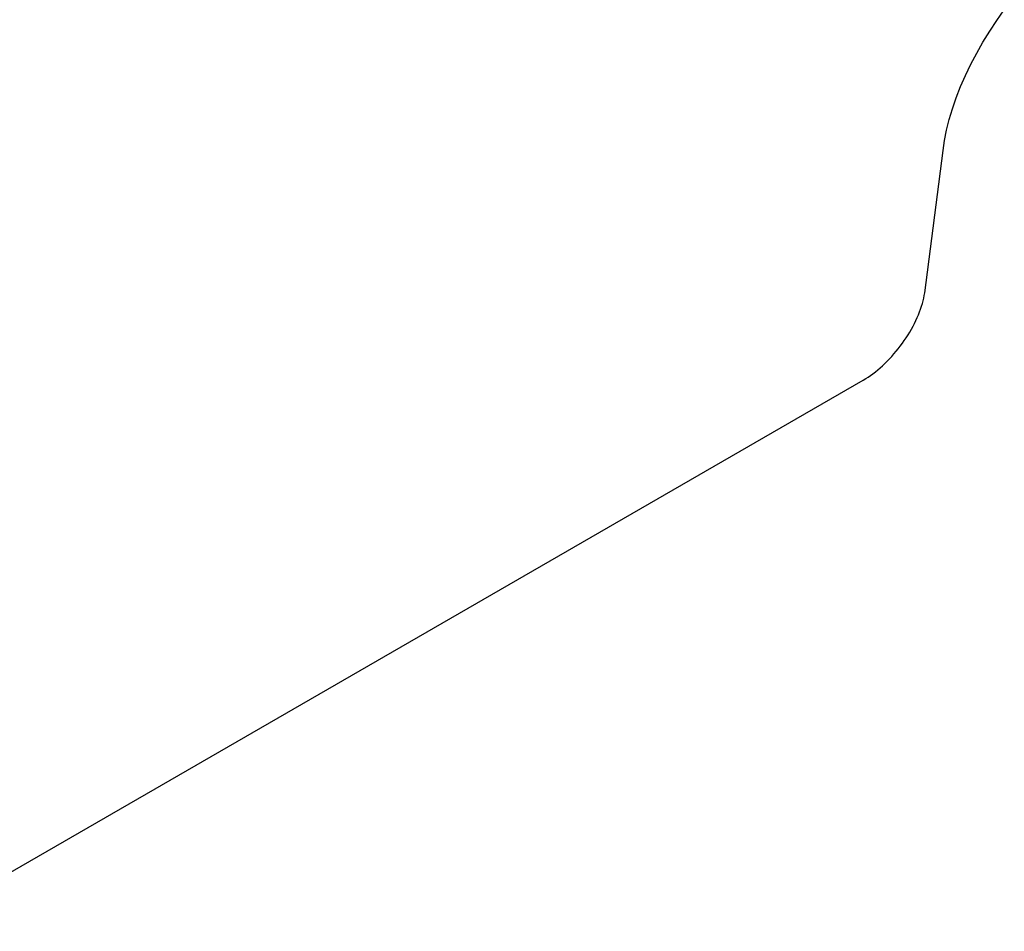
# Model space of a CAD drawing. Extents: x 0 to 1069, y 0 to 756.
# Tile 3 of 24: x 218 to 257, y 106 to 142. Entities that reach past the tile are written whole.
import ezdxf

# ---------------------------------------------------------------- set-up
doc = ezdxf.new("R2010")
doc.units = 0
doc.header["$LTSCALE"] = 12.73
doc.header["$MEASUREMENT"] = 0
doc.layers.add('40000_ISO', color=7, linetype='CONTINUOUS')

msp = doc.modelspace()

# ---------------------------------------------------------------- linework, layer by layer
at = {"layer": '40000_ISO', "color": 7, "linetype": 'CONTINUOUS', "lineweight": 25}
for p, q in [((256.868146, 142.291436), (257.167684, 142.709718)), ((256.583356, 141.863351), (256.868146, 142.291436)), ((256.314588, 141.427507), (256.583356, 141.863351)), ((256.062925, 140.985833), (256.314588, 141.427507)), ((255.829412, 140.540307), (256.062925, 140.985833)), ((255.615064, 140.092965), (255.829412, 140.540307)), ((255.42085, 139.645898), (255.615064, 140.092965)), ((255.247686, 139.20128), (255.42085, 139.645898)), ((255.096372, 138.761293), (255.247686, 139.20128)), ((254.967649, 138.328118), (255.096372, 138.761293)), ((254.862081, 137.903878), (254.967649, 138.328118)), ((254.780179, 137.490625), (254.862081, 137.903878)), ((254.722287, 137.090264), (254.780179, 137.490625)), ((253.986028, 131.391618), (254.722284, 137.090267)), ((253.894285, 130.968507), (253.92352, 131.077142)), ((253.92352, 131.077142), (253.948591, 131.184022)), ((253.948591, 131.184022), (253.969442, 131.288919)), ((253.969442, 131.288919), (253.986028, 131.391618)), ((253.782079, 130.633775), (253.823522, 130.746659)), ((253.823522, 130.746659), (253.860936, 130.858293)), ((253.860936, 130.858293), (253.894285, 130.968507)), ((253.578229, 130.175012), (253.634672, 130.290239)), ((253.634672, 130.290239), (253.687528, 130.405267)), ((253.687528, 130.405267), (253.736707, 130.519876)), ((253.736707, 130.519876), (253.782079, 130.633775)), ((253.387983, 129.829492), (253.454793, 129.944474)), ((253.454793, 129.944474), (253.518247, 130.059716)), ((253.518247, 130.059716), (253.578229, 130.175012)), ((253.091718, 129.379548), (253.169759, 129.489953)), ((253.169759, 129.489953), (253.245237, 129.601861)), ((253.245237, 129.601861), (253.318052, 129.71515)), ((253.318052, 129.71515), (253.387983, 129.829492)), ((252.843175, 129.058557), (252.928258, 129.163659)), ((252.928258, 129.163659), (253.011182, 129.270738)), ((253.011182, 129.270738), (253.091718, 129.379548)), ((252.485845, 128.66353), (252.577398, 128.758119)), ((252.577398, 128.758119), (252.667539, 128.855561)), ((252.667539, 128.855561), (252.756177, 128.955758)), ((252.756177, 128.955758), (252.843175, 129.058557)), ((252.012548, 128.238519), (252.10851, 128.316415)), ((252.10851, 128.316415), (252.204046, 128.398072)), ((252.204046, 128.398072), (252.298955, 128.4833)), ((252.298955, 128.4833), (252.392972, 128.571862)), ((252.392972, 128.571862), (252.485845, 128.66353)), ((251.531873, 127.909547), (251.627523, 127.966836)), ((251.627523, 127.966836), (251.723615, 128.028527)), ((251.723615, 128.028527), (251.819944, 128.094461)), ((251.819944, 128.094461), (251.916311, 128.164499)), ((251.916311, 128.164499), (252.012548, 128.238519)), ((213.348111, 105.864137), (251.531873, 127.909547))]:
    msp.add_line(p, q, dxfattribs=at)

doc.saveas('drawing.dxf')
